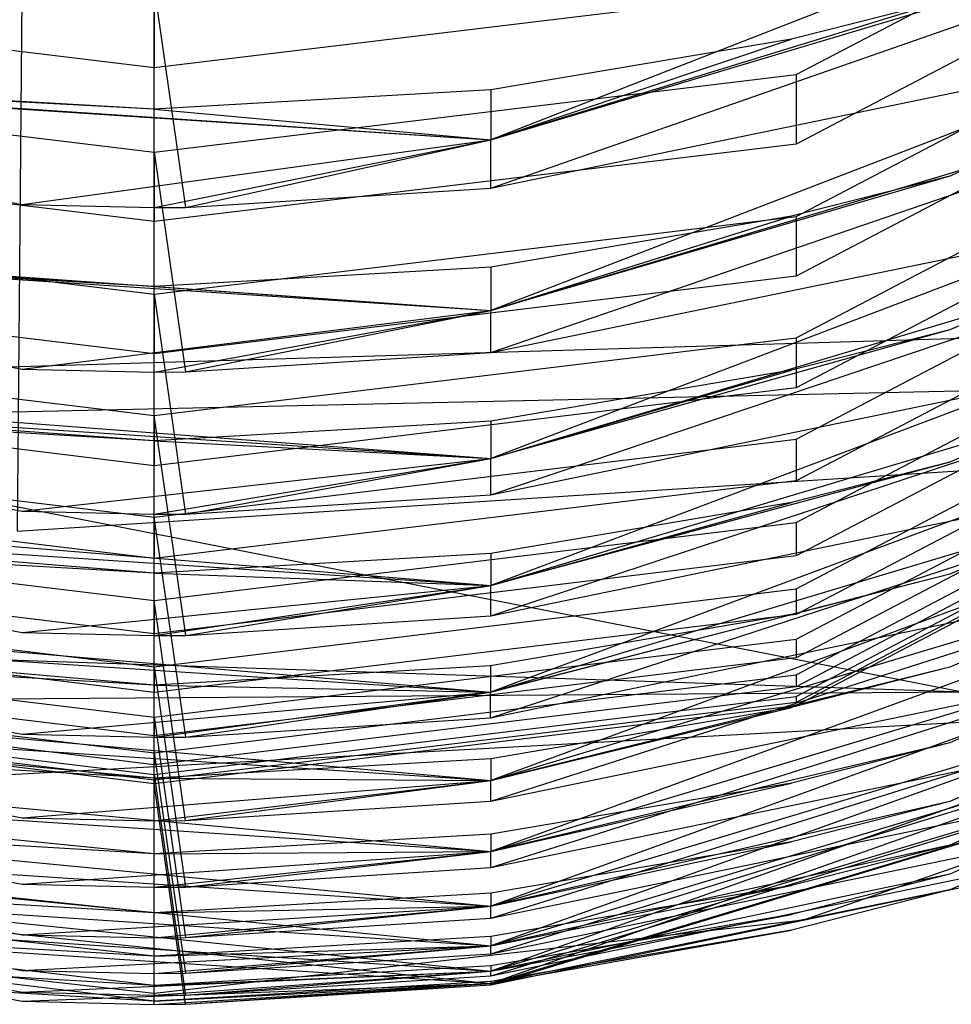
# Model space of a CAD drawing. Extents: x 0.1 to 26.5, y -19.1 to 0.
# Tile 63 of 256: x 13.297 to 13.409, y -13.703 to -13.584. Entities that reach past the tile are written whole.
import ezdxf

# ---------------------------------------------------------------- set-up
doc = ezdxf.new("R2010")
doc.units = 0
doc.header["$LTSCALE"] = 2.54
doc.layers.get('0').update_dxf_attribs({"linetype": 'CONTINUOUS'})

# ---------------------------------------------------------------- blocks, each defined once
blk = doc.blocks.new('7777_STL')
at = {"color": 0}
for p, q in [((13.29772, -13.51958, 32.11265), (13.29661, -13.64599, 32.37004)), ((13.29772, -13.51958, 32.11265), (13.29661, -13.64599, 32.37004)), ((13.39051, -13.59093, 8.73261), (13.52754, -13.5193, 8.72626)), ((13.39051, -13.59093, 8.73261), (13.52754, -13.5193, 8.72626)), ((13.52754, -13.52766, 8.63181), (13.39051, -13.5993, 8.63816)), ((13.52754, -13.52766, 8.63181), (13.39051, -13.5993, 8.63816)), ((13.39051, -13.60805, 8.52937), (13.52754, -13.53634, 8.52393)), ((13.39051, -13.60805, 8.52937), (13.52754, -13.53634, 8.52393)), ((13.49865, -13.54226, 9.04292), (13.35369, -13.59878, 8.99421)), ((13.49865, -13.54226, 9.04292), (13.35369, -13.59878, 8.99421)), ((13.52754, -13.54351, 8.42938), (13.39051, -13.61522, 8.43482)), ((13.52754, -13.54351, 8.42938), (13.39051, -13.61522, 8.43482)), ((13.39051, -13.62265, 8.32618), (13.52754, -13.55088, 8.32159)), ((13.39051, -13.62265, 8.32618), (13.52754, -13.55088, 8.32159)), ((13.52754, -13.55693, 8.22696), (13.39051, -13.6287, 8.23155)), ((13.52754, -13.55693, 8.22696), (13.39051, -13.6287, 8.23155)), ((13.49865, -13.56355, 8.83978), (13.35369, -13.61938, 8.79042)), ((13.49865, -13.56355, 8.83978), (13.35369, -13.61938, 8.79042)), ((13.35369, -13.59878, 8.99421), (13.47076, -13.56383, 8.99043)), ((13.35369, -13.60461, 8.93929), (13.47076, -13.56383, 8.99043)), ((13.35369, -13.59878, 8.99421), (13.47076, -13.56383, 8.99043)), ((13.35369, -13.60461, 8.93929), (13.47076, -13.56383, 8.99043)), ((13.39051, -13.6349, 8.12307), (13.52754, -13.56308, 8.11927)), ((13.39051, -13.6349, 8.12307), (13.52754, -13.56308, 8.11927)), ((13.49865, -13.56355, 8.83978), (13.40905, -13.60316, 8.84383)), ((13.49865, -13.56355, 8.83978), (13.40905, -13.60316, 8.84383)), ((13.52754, -13.56808, 8.02458), (13.39051, -13.6399, 8.02838)), ((13.52754, -13.56808, 8.02458), (13.39051, -13.6399, 8.02838)), ((13.39051, -13.64494, 7.92006), (13.52754, -13.57309, 7.91701)), ((13.39051, -13.64494, 7.92006), (13.52754, -13.57309, 7.91701)), ((13.52754, -13.57711, 7.82228), (13.39051, -13.64896, 7.82533)), ((13.52754, -13.57711, 7.82228), (13.39051, -13.64896, 7.82533)), ((13.31313, -13.59012, 8.84249), (13.23575, -13.58077, 8.84154)), ((13.31313, -13.59012, 8.84249), (13.23575, -13.58077, 8.84154)), ((13.31313, -13.58048, 8.93683), (13.31691, -13.60694, 8.93953)), ((13.31313, -13.60696, 8.93953), (13.31313, -13.58048, 8.93683)), ((13.31313, -13.58048, 8.93683), (13.31313, -13.59012, 8.84249)), ((13.31313, -13.58048, 8.93683), (13.31313, -13.59012, 8.84249)), ((13.39051, -13.58077, 8.84154), (13.31313, -13.59012, 8.84249)), ((13.39051, -13.58077, 8.84154), (13.31313, -13.59012, 8.84249)), ((13.40905, -13.5818, 9.04753), (13.35369, -13.59878, 8.99421)), ((13.40905, -13.5818, 9.04753), (13.35369, -13.59878, 8.99421)), ((13.40905, -13.5818, 9.04753), (13.38995, -13.58664, 9.04809)), ((13.40905, -13.5818, 9.04753), (13.38995, -13.58664, 9.04809)), ((13.39051, -13.65293, 7.71718), (13.52754, -13.58105, 7.71483)), ((13.39051, -13.65293, 7.71718), (13.52754, -13.58105, 7.71483)), ((13.49864, -13.58206, 8.63663), (13.35369, -13.63723, 8.58667)), ((13.49864, -13.58206, 8.63663), (13.35369, -13.63723, 8.58667)), ((13.49864, -13.58206, 8.63663), (13.40904, -13.62172, 8.64014)), ((13.49864, -13.58206, 8.63663), (13.40904, -13.62172, 8.64014)), ((13.35369, -13.61938, 8.79042), (13.47076, -13.58438, 8.78712)), ((13.35369, -13.62444, 8.73558), (13.47076, -13.58438, 8.78712)), ((13.35369, -13.61938, 8.79042), (13.47076, -13.58438, 8.78712)), ((13.35369, -13.62444, 8.73558), (13.47076, -13.58438, 8.78712)), ((13.52754, -13.58415, 7.62005), (13.39051, -13.65603, 7.62241)), ((13.52754, -13.58415, 7.62005), (13.39051, -13.65603, 7.62241)), ((13.38995, -13.58664, 9.04809), (13.35369, -13.59277, 9.04881)), ((13.35369, -13.59878, 8.99421), (13.38995, -13.58664, 9.04809)), ((13.35369, -13.59878, 8.99421), (13.38995, -13.58664, 9.04809)), ((13.38995, -13.58664, 9.04809), (13.35369, -13.59277, 9.04881)), ((13.39051, -13.659, 7.51443), (13.52754, -13.58711, 7.51273)), ((13.39051, -13.659, 7.51443), (13.52754, -13.58711, 7.51273)), ((13.20085, -13.58855, 8.93765), (13.35369, -13.59878, 8.99421)), ((13.20085, -13.58855, 8.93765), (13.35369, -13.59878, 8.99421)), ((13.20085, -13.58855, 8.93765), (13.2972, -13.6066, 8.93949)), ((13.20085, -13.58855, 8.93765), (13.2972, -13.6066, 8.93949)), ((13.52754, -13.58935, 7.41793), (13.39051, -13.66125, 7.41963)), ((13.52754, -13.58935, 7.41793), (13.39051, -13.66125, 7.41963)), ((13.31313, -13.59511, 9.04908), (13.2273, -13.5905, 8.99331)), ((13.2273, -13.5905, 8.99331), (13.35369, -13.59878, 8.99421)), ((13.31313, -13.59511, 9.04908), (13.2273, -13.5905, 8.99331)), ((13.2273, -13.5905, 8.99331), (13.35369, -13.59878, 8.99421)), ((13.23575, -13.59093, 8.73261), (13.31313, -13.60029, 8.73344)), ((13.23575, -13.59093, 8.73261), (13.31313, -13.60029, 8.73344)), ((13.31313, -13.60029, 8.73344), (13.39051, -13.59093, 8.73261)), ((13.31313, -13.60029, 8.73344), (13.39051, -13.59093, 8.73261)), ((13.39051, -13.59093, 8.73261), (13.39051, -13.5993, 8.63816)), ((13.39051, -13.59093, 8.73261), (13.39051, -13.5993, 8.63816)), ((13.39051, -13.66329, 7.31182), (13.52754, -13.59138, 7.31073)), ((13.39051, -13.66329, 7.31182), (13.52754, -13.59138, 7.31073)), ((13.35369, -13.60461, 8.93929), (13.41383, -13.59223, 8.93803)), ((13.35369, -13.60461, 8.93929), (13.41383, -13.59223, 8.93803)), ((13.31313, -13.59511, 9.04908), (13.2726, -13.59277, 9.04881)), ((13.31313, -13.59511, 9.04908), (13.2726, -13.59277, 9.04881)), ((13.35369, -13.59277, 9.04881), (13.31313, -13.59511, 9.04908)), ((13.35369, -13.59277, 9.04881), (13.31313, -13.59511, 9.04908)), ((13.35369, -13.59277, 9.04881), (13.35369, -13.59878, 8.99421)), ((13.35369, -13.59277, 9.04881), (13.35369, -13.59878, 8.99421)), ((13.52754, -13.59283, 7.21592), (13.39051, -13.66474, 7.21701)), ((13.52754, -13.59283, 7.21592), (13.39051, -13.66474, 7.21701)), ((13.39051, -13.66592, 7.10937), (13.52754, -13.594, 7.10884)), ((13.39051, -13.66592, 7.10937), (13.52754, -13.594, 7.10884)), ((13.52754, -13.5947, 7.01402), (13.39051, -13.66661, 7.01455)), ((13.52754, -13.5947, 7.01402), (13.39051, -13.66661, 7.01455)), ((13.39051, -13.66699, 6.90706), (13.52754, -13.59507, 6.90706)), ((13.39051, -13.66699, 6.90706), (13.52754, -13.59507, 6.90706)), ((13.39051, -13.66699, 6.85965), (13.52754, -13.59507, 6.85965)), ((13.39051, -13.66699, 6.85965), (13.52754, -13.59507, 6.85965)), ((13.31313, -13.59511, 9.04908), (13.35369, -13.59878, 8.99421)), ((13.31313, -13.59511, 9.04908), (13.35369, -13.59878, 8.99421)), ((13.49864, -13.59797, 8.43351), (13.35369, -13.65251, 8.38299)), ((13.49864, -13.59797, 8.43351), (13.35369, -13.65251, 8.38299)), ((13.49864, -13.59797, 8.43351), (13.40904, -13.63767, 8.43652)), ((13.49864, -13.59797, 8.43351), (13.40904, -13.63767, 8.43652)), ((13.31313, -13.60866, 8.63899), (13.23575, -13.5993, 8.63816)), ((13.31313, -13.60866, 8.63899), (13.23575, -13.5993, 8.63816)), ((13.2972, -13.6066, 8.93949), (13.35369, -13.59878, 8.99421)), ((13.2972, -13.6066, 8.93949), (13.35369, -13.59878, 8.99421)), ((13.31313, -13.60696, 8.93953), (13.35369, -13.59878, 8.99421)), ((13.31313, -13.60696, 8.93953), (13.35369, -13.59878, 8.99421)), ((13.39051, -13.5993, 8.63816), (13.31313, -13.60866, 8.63899)), ((13.39051, -13.5993, 8.63816), (13.31313, -13.60866, 8.63899)), ((13.31691, -13.60694, 8.93953), (13.35369, -13.59878, 8.99421)), ((13.31691, -13.60694, 8.93953), (13.35369, -13.59878, 8.99421)), ((13.35369, -13.60461, 8.93929), (13.35369, -13.59878, 8.99421)), ((13.35369, -13.60461, 8.93929), (13.35369, -13.59878, 8.99421)), ((13.31313, -13.60029, 8.73344), (13.31691, -13.62677, 8.73578)), ((13.31313, -13.62679, 8.73579), (13.31313, -13.60029, 8.73344)), ((13.31313, -13.60029, 8.73344), (13.31313, -13.60866, 8.63899)), ((13.31313, -13.60029, 8.73344), (13.31313, -13.60866, 8.63899)), ((13.35369, -13.63723, 8.58667), (13.47076, -13.6022, 8.58382)), ((13.35369, -13.64158, 8.53191), (13.47076, -13.6022, 8.58382)), ((13.35369, -13.63723, 8.58667), (13.47076, -13.6022, 8.58382)), ((13.35369, -13.64158, 8.53191), (13.47076, -13.6022, 8.58382)), ((13.40905, -13.60316, 8.84383), (13.35369, -13.61938, 8.79042)), ((13.40905, -13.60316, 8.84383), (13.35369, -13.61938, 8.79042)), ((13.40905, -13.60316, 8.84383), (13.38995, -13.608, 8.84432)), ((13.40905, -13.60316, 8.84383), (13.38995, -13.608, 8.84432)), ((13.31691, -13.60694, 8.93953), (13.35369, -13.60461, 8.93929)), ((13.31691, -13.60694, 8.93953), (13.35369, -13.60461, 8.93929)), ((13.2972, -13.6066, 8.93949), (13.31313, -13.60696, 8.93953)), ((13.2972, -13.6066, 8.93949), (13.31313, -13.60696, 8.93953)), ((13.31313, -13.60696, 8.93953), (13.31691, -13.60694, 8.93953)), ((13.23575, -13.60805, 8.52937), (13.31313, -13.61742, 8.53008)), ((13.23575, -13.60805, 8.52937), (13.31313, -13.61742, 8.53008)), ((13.31313, -13.61742, 8.53008), (13.39051, -13.60805, 8.52937)), ((13.31313, -13.61742, 8.53008), (13.39051, -13.60805, 8.52937)), ((13.38995, -13.608, 8.84432), (13.35369, -13.61414, 8.84495)), ((13.35369, -13.61938, 8.79042), (13.38995, -13.608, 8.84432)), ((13.35369, -13.61938, 8.79042), (13.38995, -13.608, 8.84432)), ((13.38995, -13.608, 8.84432), (13.35369, -13.61414, 8.84495)), ((13.39051, -13.60805, 8.52937), (13.39051, -13.61522, 8.43482)), ((13.39051, -13.60805, 8.52937), (13.39051, -13.61522, 8.43482)), ((13.20085, -13.60837, 8.73415), (13.35369, -13.61938, 8.79042)), ((13.20085, -13.60837, 8.73415), (13.35369, -13.61938, 8.79042)), ((13.20085, -13.60837, 8.73415), (13.2972, -13.62643, 8.73575)), ((13.20085, -13.60837, 8.73415), (13.2972, -13.62643, 8.73575)), ((13.31313, -13.61649, 8.84519), (13.2273, -13.61108, 8.78964)), ((13.2273, -13.61108, 8.78964), (13.35369, -13.61938, 8.79042)), ((13.31313, -13.61649, 8.84519), (13.2273, -13.61108, 8.78964)), ((13.2273, -13.61108, 8.78964), (13.35369, -13.61938, 8.79042)), ((13.49864, -13.61144, 8.23044), (13.35368, -13.6654, 8.17942)), ((13.49864, -13.61144, 8.23044), (13.35368, -13.6654, 8.17942)), ((13.49864, -13.61144, 8.23044), (13.40904, -13.65117, 8.23298)), ((13.49864, -13.61144, 8.23044), (13.40904, -13.65117, 8.23298)), ((13.35369, -13.62444, 8.73558), (13.41383, -13.61205, 8.73448)), ((13.35369, -13.62444, 8.73558), (13.41383, -13.61205, 8.73448)), ((13.31313, -13.62459, 8.43553), (13.23575, -13.61522, 8.43482)), ((13.31313, -13.62459, 8.43553), (13.23575, -13.61522, 8.43482)), ((13.31313, -13.61649, 8.84519), (13.27259, -13.61414, 8.84495)), ((13.31313, -13.61649, 8.84519), (13.27259, -13.61414, 8.84495)), ((13.35369, -13.61414, 8.84495), (13.31313, -13.61649, 8.84519)), ((13.35369, -13.61414, 8.84495), (13.31313, -13.61649, 8.84519)), ((13.39051, -13.61522, 8.43482), (13.31313, -13.62459, 8.43553)), ((13.39051, -13.61522, 8.43482), (13.31313, -13.62459, 8.43553)), ((13.35369, -13.61414, 8.84495), (13.35369, -13.61938, 8.79042)), ((13.35369, -13.61414, 8.84495), (13.35369, -13.61938, 8.79042)), ((13.31313, -13.61649, 8.84519), (13.35369, -13.61938, 8.79042)), ((13.31313, -13.61649, 8.84519), (13.35369, -13.61938, 8.79042)), ((13.31313, -13.61742, 8.53008), (13.31691, -13.64391, 8.53209)), ((13.31313, -13.64393, 8.53209), (13.31313, -13.61742, 8.53008)), ((13.31313, -13.61742, 8.53008), (13.31313, -13.62459, 8.43553)), ((13.31313, -13.61742, 8.53008), (13.31313, -13.62459, 8.43553)), ((13.35369, -13.65251, 8.38299), (13.47076, -13.61745, 8.38057)), ((13.35369, -13.6562, 8.32832), (13.47076, -13.61745, 8.38057)), ((13.35369, -13.65251, 8.38299), (13.47076, -13.61745, 8.38057)), ((13.35369, -13.6562, 8.32832), (13.47076, -13.61745, 8.38057)), ((13.2972, -13.62643, 8.73575), (13.35369, -13.61938, 8.79042)), ((13.2972, -13.62643, 8.73575), (13.35369, -13.61938, 8.79042)), ((13.31313, -13.62679, 8.73579), (13.35369, -13.61938, 8.79042)), ((13.31313, -13.62679, 8.73579), (13.35369, -13.61938, 8.79042)), ((13.31691, -13.62677, 8.73578), (13.35369, -13.61938, 8.79042)), ((13.31691, -13.62677, 8.73578), (13.35369, -13.61938, 8.79042)), ((13.35369, -13.62444, 8.73558), (13.35369, -13.61938, 8.79042)), ((13.35369, -13.62444, 8.73558), (13.35369, -13.61938, 8.79042)), ((13.25437, -13.62738, 37.3532), (13.48204, -13.62059, 37.3532)), ((13.25437, -13.62738, 37.3532), (13.48204, -13.62059, 37.3532)), ((13.40904, -13.62172, 8.64014), (13.35369, -13.63723, 8.58667)), ((13.40904, -13.62172, 8.64014), (13.35369, -13.63723, 8.58667)), ((13.40904, -13.62172, 8.64014), (13.38994, -13.62657, 8.64057)), ((13.40904, -13.62172, 8.64014), (13.38994, -13.62657, 8.64057)), ((13.23575, -13.62265, 8.32618), (13.31313, -13.63203, 8.32678)), ((13.23575, -13.62265, 8.32618), (13.31313, -13.63203, 8.32678)), ((13.31313, -13.63203, 8.32678), (13.39051, -13.62265, 8.32618)), ((13.31313, -13.63203, 8.32678), (13.39051, -13.62265, 8.32618)), ((13.49864, -13.62263, 8.02747), (13.35369, -13.67604, 7.97597)), ((13.49864, -13.62263, 8.02747), (13.35369, -13.67604, 7.97597)), ((13.39051, -13.62265, 8.32618), (13.39051, -13.6287, 8.23155)), ((13.39051, -13.62265, 8.32618), (13.39051, -13.6287, 8.23155)), ((13.49864, -13.62263, 8.02747), (13.40904, -13.66239, 8.02957)), ((13.49864, -13.62263, 8.02747), (13.40904, -13.66239, 8.02957)), ((13.31691, -13.62677, 8.73578), (13.35369, -13.62444, 8.73558)), ((13.31691, -13.62677, 8.73578), (13.35369, -13.62444, 8.73558)), ((13.20086, -13.62549, 8.53069), (13.35369, -13.63723, 8.58667)), ((13.20086, -13.62549, 8.53069), (13.35369, -13.63723, 8.58667)), ((13.20086, -13.62549, 8.53069), (13.29721, -13.64357, 8.53206)), ((13.20086, -13.62549, 8.53069), (13.29721, -13.64357, 8.53206)), ((13.2972, -13.62643, 8.73575), (13.31313, -13.62679, 8.73579)), ((13.2972, -13.62643, 8.73575), (13.31313, -13.62679, 8.73579)), ((13.31313, -13.62679, 8.73579), (13.31691, -13.62677, 8.73578)), ((13.38994, -13.62657, 8.64057), (13.35369, -13.63272, 8.64112)), ((13.35369, -13.63723, 8.58667), (13.38994, -13.62657, 8.64057)), ((13.35369, -13.63723, 8.58667), (13.38994, -13.62657, 8.64057)), ((13.38994, -13.62657, 8.64057), (13.35369, -13.63272, 8.64112)), ((13.46389, -13.62792, 27.04427), (13.24408, -13.63277, 27.04427)), ((13.46389, -13.62792, 27.04427), (13.24408, -13.63277, 27.04427)), ((13.31313, -13.63507, 8.64133), (13.2273, -13.62893, 8.586)), ((13.2273, -13.62893, 8.586), (13.35369, -13.63723, 8.58667)), ((13.31313, -13.63507, 8.64133), (13.2273, -13.62893, 8.586)), ((13.2273, -13.62893, 8.586), (13.35369, -13.63723, 8.58667)), ((13.31313, -13.63808, 8.23215), (13.23575, -13.6287, 8.23155)), ((13.31313, -13.63808, 8.23215), (13.23575, -13.6287, 8.23155)), ((13.29661, -13.64599, 32.37004), (13.56871, -13.62849, 32.37004)), ((13.29661, -13.64599, 32.37004), (13.56871, -13.62849, 32.37004)), ((13.39051, -13.6287, 8.23155), (13.31313, -13.63808, 8.23215)), ((13.39051, -13.6287, 8.23155), (13.31313, -13.63808, 8.23215)), ((13.35369, -13.64158, 8.53191), (13.41384, -13.62918, 8.53097)), ((13.35369, -13.64158, 8.53191), (13.41384, -13.62918, 8.53097)), ((13.35368, -13.6654, 8.17942), (13.47076, -13.63031, 8.17739)), ((13.35368, -13.66847, 8.12484), (13.47076, -13.63031, 8.17739)), ((13.35368, -13.6654, 8.17942), (13.47076, -13.63031, 8.17739)), ((13.35368, -13.66847, 8.12484), (13.47076, -13.63031, 8.17739)), ((13.49864, -13.6317, 7.82459), (13.35369, -13.68459, 7.77266)), ((13.49864, -13.6317, 7.82459), (13.35369, -13.68459, 7.77266)), ((13.49864, -13.6317, 7.82459), (13.40904, -13.67148, 7.82628)), ((13.49864, -13.6317, 7.82459), (13.40904, -13.67148, 7.82628)), ((13.24408, -13.63277, 27.04427), (13.41077, -13.66537, 27.25318)), ((13.24408, -13.63277, 27.04427), (13.41077, -13.66537, 27.25318)), ((13.31313, -13.63507, 8.64133), (13.27259, -13.63272, 8.64112)), ((13.31313, -13.63507, 8.64133), (13.27259, -13.63272, 8.64112)), ((13.31692, -13.65854, 8.32847), (13.31313, -13.63203, 8.32678)), ((13.31313, -13.65856, 8.32847), (13.31313, -13.63203, 8.32678)), ((13.31313, -13.63203, 8.32678), (13.31313, -13.63808, 8.23215)), ((13.31313, -13.63203, 8.32678), (13.31313, -13.63808, 8.23215)), ((13.35369, -13.63272, 8.64112), (13.31313, -13.63507, 8.64133)), ((13.35369, -13.63272, 8.64112), (13.31313, -13.63507, 8.64133)), ((13.35369, -13.63272, 8.64112), (13.35369, -13.63723, 8.58667)), ((13.35369, -13.63272, 8.64112), (13.35369, -13.63723, 8.58667)), ((13.23575, -13.6349, 8.12307), (13.31313, -13.64428, 8.12356)), ((13.23575, -13.6349, 8.12307), (13.31313, -13.64428, 8.12356)), ((13.31313, -13.64428, 8.12356), (13.39051, -13.6349, 8.12307)), ((13.31313, -13.64428, 8.12356), (13.39051, -13.6349, 8.12307)), ((13.31313, -13.63507, 8.64133), (13.35369, -13.63723, 8.58667)), ((13.31313, -13.63507, 8.64133), (13.35369, -13.63723, 8.58667)), ((13.39051, -13.6349, 8.12307), (13.39051, -13.6399, 8.02838)), ((13.39051, -13.6349, 8.12307), (13.39051, -13.6399, 8.02838)), ((13.29721, -13.64357, 8.53206), (13.35369, -13.63723, 8.58667)), ((13.29721, -13.64357, 8.53206), (13.35369, -13.63723, 8.58667)), ((13.31313, -13.64393, 8.53209), (13.35369, -13.63723, 8.58667)), ((13.31313, -13.64393, 8.53209), (13.35369, -13.63723, 8.58667)), ((13.31691, -13.64391, 8.53209), (13.35369, -13.63723, 8.58667)), ((13.31691, -13.64391, 8.53209), (13.35369, -13.63723, 8.58667)), ((13.35369, -13.64158, 8.53191), (13.35369, -13.63723, 8.58667)), ((13.35369, -13.64158, 8.53191), (13.35369, -13.63723, 8.58667)), ((13.40904, -13.63767, 8.43652), (13.35369, -13.65251, 8.38299)), ((13.40904, -13.63767, 8.43652), (13.35369, -13.65251, 8.38299)), ((13.40904, -13.63767, 8.43652), (13.38994, -13.64252, 8.43689)), ((13.40904, -13.63767, 8.43652), (13.38994, -13.64252, 8.43689)), ((13.49864, -13.63879, 7.62184), (13.35369, -13.69118, 7.56951)), ((13.49864, -13.63879, 7.62184), (13.35369, -13.69118, 7.56951)), ((13.49864, -13.63879, 7.62184), (13.40905, -13.67858, 7.62315)), ((13.49864, -13.63879, 7.62184), (13.40905, -13.67858, 7.62315)), ((13.20086, -13.6401, 8.32729), (13.35369, -13.65251, 8.38299)), ((13.20086, -13.6401, 8.32729), (13.35369, -13.65251, 8.38299)), ((13.20086, -13.6401, 8.32729), (13.29721, -13.6582, 8.32845)), ((13.20086, -13.6401, 8.32729), (13.29721, -13.6582, 8.32845)), ((13.31313, -13.64928, 8.02887), (13.23575, -13.6399, 8.02838)), ((13.31313, -13.64928, 8.02887), (13.23575, -13.6399, 8.02838)), ((13.39051, -13.6399, 8.02838), (13.31313, -13.64928, 8.02887)), ((13.39051, -13.6399, 8.02838), (13.31313, -13.64928, 8.02887)), ((13.35369, -13.67604, 7.97597), (13.47076, -13.64093, 7.97431)), ((13.35369, -13.67853, 7.92149), (13.47076, -13.64093, 7.97431)), ((13.35369, -13.67604, 7.97597), (13.47076, -13.64093, 7.97431)), ((13.35369, -13.67853, 7.92149), (13.47076, -13.64093, 7.97431)), ((13.31691, -13.64391, 8.53209), (13.35369, -13.64158, 8.53191)), ((13.31691, -13.64391, 8.53209), (13.35369, -13.64158, 8.53191)), ((13.38994, -13.64252, 8.43689), (13.35369, -13.64868, 8.43735)), ((13.35369, -13.65251, 8.38299), (13.38994, -13.64252, 8.43689)), ((13.35369, -13.65251, 8.38299), (13.38994, -13.64252, 8.43689)), ((13.38994, -13.64252, 8.43689), (13.35369, -13.64868, 8.43735)), ((13.29721, -13.64357, 8.53206), (13.31313, -13.64393, 8.53209)), ((13.29721, -13.64357, 8.53206), (13.31313, -13.64393, 8.53209)), ((13.31313, -13.65103, 8.43753), (13.2273, -13.64421, 8.38242)), ((13.2273, -13.64421, 8.38242), (13.35369, -13.65251, 8.38299)), ((13.31313, -13.65103, 8.43753), (13.2273, -13.64421, 8.38242)), ((13.2273, -13.64421, 8.38242), (13.35369, -13.65251, 8.38299)), ((13.23575, -13.64494, 7.92006), (13.31313, -13.65433, 7.92046)), ((13.23575, -13.64494, 7.92006), (13.31313, -13.65433, 7.92046)), ((13.31313, -13.64393, 8.53209), (13.31691, -13.64391, 8.53209)), ((13.31692, -13.6708, 8.12496), (13.31313, -13.64428, 8.12356)), ((13.31313, -13.67082, 8.12497), (13.31313, -13.64428, 8.12356)), ((13.31313, -13.64428, 8.12356), (13.31313, -13.64928, 8.02887)), ((13.31313, -13.64428, 8.12356), (13.31313, -13.64928, 8.02887)), ((13.31313, -13.65433, 7.92046), (13.39051, -13.64494, 7.92006)), ((13.31313, -13.65433, 7.92046), (13.39051, -13.64494, 7.92006)), ((13.35369, -13.6562, 8.32832), (13.41384, -13.64378, 8.32753)), ((13.35369, -13.6562, 8.32832), (13.41384, -13.64378, 8.32753)), ((13.49865, -13.64402, 7.41923), (13.35369, -13.69596, 7.36653)), ((13.49865, -13.64402, 7.41923), (13.35369, -13.69596, 7.36653)), ((13.39051, -13.64494, 7.92006), (13.39051, -13.64896, 7.82533)), ((13.39051, -13.64494, 7.92006), (13.39051, -13.64896, 7.82533)), ((13.49865, -13.64402, 7.41923), (13.40905, -13.68382, 7.42017)), ((13.49865, -13.64402, 7.41923), (13.40905, -13.68382, 7.42017)), ((13.49865, -13.64752, 7.21675), (13.35369, -13.69903, 7.16371)), ((13.49865, -13.64752, 7.21675), (13.35369, -13.69903, 7.16371)), ((13.49865, -13.64752, 7.21675), (13.40905, -13.68733, 7.21736)), ((13.49865, -13.64752, 7.21675), (13.40905, -13.68733, 7.21736)), ((13.31313, -13.65835, 7.82572), (13.23575, -13.64896, 7.82533)), ((13.31313, -13.65835, 7.82572), (13.23575, -13.64896, 7.82533)), ((13.31313, -13.65103, 8.43753), (13.27259, -13.64868, 8.43735)), ((13.31313, -13.65103, 8.43753), (13.27259, -13.64868, 8.43735)), ((13.35369, -13.64868, 8.43735), (13.31313, -13.65103, 8.43753)), ((13.35369, -13.64868, 8.43735), (13.31313, -13.65103, 8.43753)), ((13.39051, -13.64896, 7.82533), (13.31313, -13.65835, 7.82572)), ((13.39051, -13.64896, 7.82533), (13.31313, -13.65835, 7.82572)), ((13.35369, -13.64868, 8.43735), (13.35369, -13.65251, 8.38299)), ((13.35369, -13.64868, 8.43735), (13.35369, -13.65251, 8.38299)), ((13.49865, -13.64941, 7.01442), (13.35369, -13.70052, 6.96107)), ((13.49865, -13.64941, 7.01442), (13.35369, -13.70052, 6.96107)), ((13.35369, -13.68459, 7.77266), (13.47076, -13.64946, 7.77135)), ((13.35369, -13.68654, 7.71828), (13.47076, -13.64946, 7.77135)), ((13.35369, -13.68459, 7.77266), (13.47076, -13.64946, 7.77135)), ((13.35369, -13.68654, 7.71828), (13.47076, -13.64946, 7.77135)), ((13.49865, -13.64941, 7.01442), (13.40905, -13.68923, 7.01471)), ((13.49865, -13.64941, 7.01442), (13.40905, -13.68923, 7.01471)), ((13.31313, -13.65103, 8.43753), (13.35369, -13.65251, 8.38299)), ((13.31313, -13.65103, 8.43753), (13.35369, -13.65251, 8.38299)), ((13.40904, -13.65117, 8.23298), (13.35368, -13.6654, 8.17942)), ((13.40904, -13.65117, 8.23298), (13.35368, -13.6654, 8.17942)), ((13.40904, -13.65117, 8.23298), (13.38994, -13.65603, 8.23329)), ((13.40904, -13.65117, 8.23298), (13.38994, -13.65603, 8.23329)), ((13.20086, -13.65235, 8.12399), (13.35368, -13.6654, 8.17942)), ((13.20086, -13.65235, 8.12399), (13.35368, -13.6654, 8.17942)), ((13.20086, -13.65235, 8.12399), (13.29721, -13.67046, 8.12495)), ((13.20086, -13.65235, 8.12399), (13.29721, -13.67046, 8.12495)), ((13.23575, -13.65293, 7.71718), (13.31313, -13.66232, 7.71749)), ((13.23575, -13.65293, 7.71718), (13.31313, -13.66232, 7.71749)), ((13.29721, -13.6582, 8.32845), (13.35369, -13.65251, 8.38299)), ((13.29721, -13.6582, 8.32845), (13.35369, -13.65251, 8.38299)), ((13.31313, -13.65856, 8.32847), (13.35369, -13.65251, 8.38299)), ((13.31313, -13.65856, 8.32847), (13.35369, -13.65251, 8.38299)), ((13.31313, -13.66232, 7.71749), (13.39051, -13.65293, 7.71718)), ((13.31313, -13.66232, 7.71749), (13.39051, -13.65293, 7.71718)), ((13.31692, -13.65854, 8.32847), (13.35369, -13.65251, 8.38299)), ((13.31692, -13.65854, 8.32847), (13.35369, -13.65251, 8.38299)), ((13.35369, -13.6562, 8.32832), (13.35369, -13.65251, 8.38299)), ((13.35369, -13.6562, 8.32832), (13.35369, -13.65251, 8.38299)), ((13.39051, -13.65293, 7.71718), (13.39051, -13.65603, 7.62241)), ((13.39051, -13.65293, 7.71718), (13.39051, -13.65603, 7.62241)), ((13.31691, -13.68087, 7.92159), (13.31313, -13.65433, 7.92046)), ((13.31313, -13.68089, 7.92159), (13.31313, -13.65433, 7.92046)), ((13.31313, -13.65433, 7.92046), (13.31313, -13.65835, 7.82572)), ((13.31313, -13.65433, 7.92046), (13.31313, -13.65835, 7.82572)), ((13.41077, -13.66537, 31.75208), (13.09045, -13.65473, 31.75208)), ((13.41077, -13.66537, 31.75208), (13.09045, -13.65473, 31.75208)), ((13.31313, -13.66542, 7.62271), (13.23575, -13.65603, 7.62241)), ((13.31313, -13.66542, 7.62271), (13.23575, -13.65603, 7.62241)), ((13.39051, -13.65603, 7.62241), (13.31313, -13.66542, 7.62271)), ((13.39051, -13.65603, 7.62241), (13.31313, -13.66542, 7.62271)), ((13.31692, -13.65854, 8.32847), (13.35369, -13.6562, 8.32832)), ((13.31692, -13.65854, 8.32847), (13.35369, -13.6562, 8.32832)), ((13.38994, -13.65603, 8.23329), (13.35368, -13.66219, 8.23369)), ((13.35368, -13.6654, 8.17942), (13.38994, -13.65603, 8.23329)), ((13.35368, -13.6654, 8.17942), (13.38994, -13.65603, 8.23329)), ((13.38994, -13.65603, 8.23329), (13.35368, -13.66219, 8.23369)), ((13.35368, -13.66847, 8.12484), (13.41384, -13.65604, 8.12418)), ((13.35368, -13.66847, 8.12484), (13.41384, -13.65604, 8.12418)), ((13.35369, -13.69118, 7.56951), (13.47076, -13.65605, 7.56853)), ((13.35369, -13.69263, 7.51523), (13.47076, -13.65605, 7.56853)), ((13.35369, -13.69118, 7.56951), (13.47076, -13.65605, 7.56853)), ((13.35369, -13.69263, 7.51523), (13.47076, -13.65605, 7.56853)), ((13.31313, -13.66454, 8.23384), (13.2273, -13.65708, 8.17894)), ((13.2273, -13.65708, 8.17894), (13.35368, -13.6654, 8.17942)), ((13.31313, -13.66454, 8.23384), (13.2273, -13.65708, 8.17894)), ((13.2273, -13.65708, 8.17894), (13.35368, -13.6654, 8.17942)), ((13.23575, -13.659, 7.51443), (13.31313, -13.6684, 7.51465)), ((13.23575, -13.659, 7.51443), (13.31313, -13.6684, 7.51465)), ((13.29721, -13.6582, 8.32845), (13.31313, -13.65856, 8.32847)), ((13.29721, -13.6582, 8.32845), (13.31313, -13.65856, 8.32847)), ((13.31313, -13.65856, 8.32847), (13.31692, -13.65854, 8.32847)), ((13.31313, -13.6684, 7.51465), (13.39051, -13.659, 7.51443)), ((13.31313, -13.6684, 7.51465), (13.39051, -13.659, 7.51443)), ((13.39051, -13.659, 7.51443), (13.39051, -13.66125, 7.41963)), ((13.39051, -13.659, 7.51443), (13.39051, -13.66125, 7.41963)), ((13.25595, -13.67748, 28.47422), (13.57773, -13.65982, 28.47422)), ((13.25595, -13.67748, 28.47422), (13.57773, -13.65982, 28.47422)), ((13.25595, -13.67748, 29.67422), (13.57773, -13.65982, 29.67422)), ((13.25595, -13.67748, 29.67422), (13.57773, -13.65982, 29.67422)), ((13.31313, -13.67064, 7.41986), (13.23575, -13.66125, 7.41963)), ((13.31313, -13.67064, 7.41986), (13.23575, -13.66125, 7.41963)), ((13.39051, -13.66125, 7.41963), (13.31313, -13.67064, 7.41986)), ((13.39051, -13.66125, 7.41963), (13.31313, -13.67064, 7.41986)), ((13.35369, -13.69596, 7.36653), (13.47076, -13.66081, 7.36585)), ((13.35369, -13.69694, 7.31234), (13.47076, -13.66081, 7.36585)), ((13.35369, -13.69596, 7.36653), (13.47076, -13.66081, 7.36585)), ((13.35369, -13.69694, 7.31234), (13.47076, -13.66081, 7.36585)), ((13.20086, -13.66241, 7.9208), (13.35369, -13.67604, 7.97597)), ((13.20086, -13.66241, 7.9208), (13.35369, -13.67604, 7.97597)), ((13.20086, -13.66241, 7.9208), (13.29721, -13.68053, 7.92157)), ((13.20086, -13.66241, 7.9208), (13.29721, -13.68053, 7.92157)), ((13.31313, -13.66454, 8.23384), (13.27259, -13.66219, 8.23369)), ((13.31313, -13.66454, 8.23384), (13.27259, -13.66219, 8.23369)), ((13.35368, -13.66219, 8.23369), (13.31313, -13.66454, 8.23384)), ((13.35368, -13.66219, 8.23369), (13.31313, -13.66454, 8.23384)), ((13.31313, -13.66232, 7.71749), (13.31691, -13.68888, 7.71836)), ((13.31313, -13.6889, 7.71836), (13.31313, -13.66232, 7.71749)), ((13.31313, -13.66232, 7.71749), (13.31313, -13.66542, 7.62271)), ((13.31313, -13.66232, 7.71749), (13.31313, -13.66542, 7.62271)), ((13.35368, -13.66219, 8.23369), (13.35368, -13.6654, 8.17942)), ((13.35368, -13.66219, 8.23369), (13.35368, -13.6654, 8.17942)), ((13.40904, -13.66239, 8.02957), (13.35369, -13.67604, 7.97597)), ((13.40904, -13.66239, 8.02957), (13.35369, -13.67604, 7.97597)), ((13.40904, -13.66239, 8.02957), (13.38994, -13.66725, 8.02982)), ((13.40904, -13.66239, 8.02957), (13.38994, -13.66725, 8.02982)), ((13.23575, -13.66329, 7.31182), (13.31313, -13.67269, 7.31197)), ((13.23575, -13.66329, 7.31182), (13.31313, -13.67269, 7.31197)), ((13.31313, -13.67269, 7.31197), (13.39051, -13.66329, 7.31182)), ((13.31313, -13.67269, 7.31197), (13.39051, -13.66329, 7.31182)), ((13.35369, -13.69903, 7.16371), (13.47076, -13.66388, 7.16332)), ((13.35369, -13.69958, 7.10962), (13.47076, -13.66388, 7.16332)), ((13.35369, -13.69903, 7.16371), (13.47076, -13.66388, 7.16332)), ((13.35369, -13.69958, 7.10962), (13.47076, -13.66388, 7.16332)), ((13.39051, -13.66329, 7.31182), (13.39051, -13.66474, 7.21701)), ((13.39051, -13.66329, 7.31182), (13.39051, -13.66474, 7.21701)), ((13.31313, -13.67413, 7.21716), (13.23575, -13.66474, 7.21701)), ((13.31313, -13.67413, 7.21716), (13.23575, -13.66474, 7.21701)), ((13.31313, -13.66454, 8.23384), (13.35368, -13.6654, 8.17942)), ((13.31313, -13.66454, 8.23384), (13.35368, -13.6654, 8.17942)), ((13.39051, -13.66474, 7.21701), (13.31313, -13.67413, 7.21716)), ((13.39051, -13.66474, 7.21701), (13.31313, -13.67413, 7.21716)), ((13.23575, -13.66592, 7.10937), (13.31313, -13.67531, 7.10944)), ((13.23575, -13.66592, 7.10937), (13.31313, -13.67531, 7.10944)), ((13.41077, -13.66537, 27.25318), (13.24282, -13.66659, 27.25318)), ((13.41077, -13.66537, 31.75208), (13.24282, -13.66659, 27.25318)), ((13.41077, -13.66537, 27.25318), (13.24282, -13.66659, 27.25318)), ((13.41077, -13.66537, 31.75208), (13.24282, -13.66659, 27.25318)), ((13.29721, -13.67046, 8.12495), (13.35368, -13.6654, 8.17942)), ((13.29721, -13.67046, 8.12495), (13.35368, -13.6654, 8.17942)), ((13.31313, -13.67082, 8.12497), (13.35368, -13.6654, 8.17942)), ((13.31313, -13.67082, 8.12497), (13.35368, -13.6654, 8.17942)), ((13.31313, -13.67531, 7.10944), (13.39051, -13.66592, 7.10937)), ((13.31313, -13.67531, 7.10944), (13.39051, -13.66592, 7.10937)), ((13.31692, -13.6708, 8.12496), (13.35368, -13.6654, 8.17942)), ((13.31692, -13.6708, 8.12496), (13.35368, -13.6654, 8.17942)), ((13.35368, -13.66847, 8.12484), (13.35368, -13.6654, 8.17942)), ((13.35368, -13.66847, 8.12484), (13.35368, -13.6654, 8.17942)), ((13.35369, -13.70052, 6.96107), (13.47077, -13.66536, 6.96094)), ((13.35369, -13.70066, 6.90706), (13.47077, -13.66536, 6.96094)), ((13.35369, -13.70052, 6.96107), (13.47077, -13.66536, 6.96094)), ((13.35369, -13.70066, 6.90706), (13.47077, -13.66536, 6.96094)), ((13.35369, -13.67853, 7.92149), (13.41384, -13.6661, 7.92096)), ((13.35369, -13.67853, 7.92149), (13.41384, -13.6661, 7.92096)), ((13.39051, -13.66592, 7.10937), (13.39051, -13.66661, 7.01455)), ((13.39051, -13.66592, 7.10937), (13.39051, -13.66661, 7.01455)), ((13.31313, -13.67601, 7.01462), (13.23575, -13.66661, 7.01455)), ((13.31313, -13.67601, 7.01462), (13.23575, -13.66661, 7.01455)), ((13.23575, -13.66699, 6.90706), (13.31313, -13.67639, 6.90706)), ((13.23575, -13.66699, 6.90706), (13.31313, -13.67639, 6.90706)), ((13.23575, -13.66699, 6.85965), (13.31313, -13.67639, 6.85965)), ((13.23575, -13.66699, 6.85965), (13.31313, -13.67639, 6.85965)), ((13.39051, -13.66661, 7.01455), (13.31313, -13.67601, 7.01462)), ((13.39051, -13.66661, 7.01455), (13.31313, -13.67601, 7.01462)), ((13.31313, -13.67639, 6.90706), (13.39051, -13.66699, 6.90706)), ((13.31313, -13.67639, 6.90706), (13.39051, -13.66699, 6.90706)), ((13.31313, -13.67639, 6.85965), (13.39051, -13.66699, 6.85965)), ((13.31313, -13.67639, 6.85965), (13.39051, -13.66699, 6.85965)), ((13.38994, -13.66725, 8.02982), (13.35369, -13.67342, 8.03015)), ((13.35369, -13.67604, 7.97597), (13.38994, -13.66725, 8.02982)), ((13.35369, -13.67604, 7.97597), (13.38994, -13.66725, 8.02982)), ((13.38994, -13.66725, 8.02982), (13.35369, -13.67342, 8.03015)), ((13.39051, -13.66699, 6.90706), (13.39051, -13.66699, 6.85965)), ((13.39051, -13.66699, 6.90706), (13.39051, -13.66699, 6.85965)), ((13.46573, -13.66688, 1.05608), (13.39139, -13.69289, 1.05608)), ((13.46573, -13.66688, 1.05608), (13.39139, -13.69289, 1.05608)), ((13.46573, -13.66688, 1.51588), (13.39139, -13.69289, 1.51588)), ((13.46573, -13.66688, 1.51588), (13.39139, -13.69289, 1.51588)), ((13.31313, -13.67577, 8.03027), (13.2273, -13.66772, 7.97558)), ((13.2273, -13.66772, 7.97558), (13.35369, -13.67604, 7.97597)), ((13.31313, -13.67577, 8.03027), (13.2273, -13.66772, 7.97558)), ((13.2273, -13.66772, 7.97558), (13.35369, -13.67604, 7.97597)), ((13.31313, -13.6684, 7.51465), (13.31691, -13.69497, 7.51528)), ((13.31313, -13.69499, 7.51528), (13.31313, -13.6684, 7.51465)), ((13.31313, -13.6684, 7.51465), (13.31313, -13.67064, 7.41986)), ((13.31313, -13.6684, 7.51465), (13.31313, -13.67064, 7.41986)), ((13.31692, -13.6708, 8.12496), (13.35368, -13.66847, 8.12484)), ((13.31692, -13.6708, 8.12496), (13.35368, -13.66847, 8.12484)), ((13.20085, -13.67041, 7.71775), (13.35369, -13.68459, 7.77266)), ((13.20085, -13.67041, 7.71775), (13.35369, -13.68459, 7.77266)), ((13.20085, -13.67041, 7.71775), (13.29721, -13.68853, 7.71834)), ((13.20085, -13.67041, 7.71775), (13.29721, -13.68853, 7.71834)), ((13.29721, -13.67046, 8.12495), (13.31313, -13.67082, 8.12497)), ((13.29721, -13.67046, 8.12495), (13.31313, -13.67082, 8.12497)), ((13.31313, -13.67082, 8.12497), (13.31692, -13.6708, 8.12496)), ((13.40904, -13.67148, 7.82628), (13.35369, -13.68459, 7.77266)), ((13.40904, -13.67148, 7.82628), (13.35369, -13.68459, 7.77266)), ((13.40904, -13.67148, 7.82628), (13.38994, -13.67634, 7.82649)), ((13.40904, -13.67148, 7.82628), (13.38994, -13.67634, 7.82649)), ((13.31313, -13.67577, 8.03027), (13.27259, -13.67342, 8.03015)), ((13.31313, -13.67577, 8.03027), (13.27259, -13.67342, 8.03015)), ((13.31313, -13.67269, 7.31197), (13.31691, -13.69928, 7.31237)), ((13.31313, -13.6993, 7.31237), (13.31313, -13.67269, 7.31197)), ((13.31313, -13.67269, 7.31197), (13.31313, -13.67413, 7.21716)), ((13.31313, -13.67269, 7.31197), (13.31313, -13.67413, 7.21716)), ((13.35369, -13.67342, 8.03015), (13.31313, -13.67577, 8.03027)), ((13.35369, -13.67342, 8.03015), (13.31313, -13.67577, 8.03027)), ((13.35369, -13.67342, 8.03015), (13.35369, -13.67604, 7.97597)), ((13.35369, -13.67342, 8.03015), (13.35369, -13.67604, 7.97597)), ((13.35369, -13.68654, 7.71828), (13.41384, -13.6741, 7.71787)), ((13.35369, -13.68654, 7.71828), (13.41384, -13.6741, 7.71787)), ((13.31313, -13.67531, 7.10944), (13.3169, -13.70191, 7.10963)), ((13.31313, -13.70193, 7.10963), (13.31313, -13.67531, 7.10944)), ((13.31313, -13.67531, 7.10944), (13.31313, -13.67601, 7.01462)), ((13.31313, -13.67531, 7.10944), (13.31313, -13.67601, 7.01462)), ((13.31313, -13.67577, 8.03027), (13.35369, -13.67604, 7.97597)), ((13.31313, -13.67577, 8.03027), (13.35369, -13.67604, 7.97597)), ((13.20085, -13.6765, 7.51484), (13.35369, -13.69118, 7.56951)), ((13.20085, -13.6765, 7.51484), (13.35369, -13.69118, 7.56951)), ((13.20085, -13.6765, 7.51484), (13.2972, -13.69463, 7.51527)), ((13.20085, -13.6765, 7.51484), (13.2972, -13.69463, 7.51527)), ((13.31313, -13.68487, 7.82685), (13.2273, -13.67627, 7.77235)), ((13.2273, -13.67627, 7.77235), (13.35369, -13.68459, 7.77266)), ((13.31313, -13.68487, 7.82685), (13.2273, -13.67627, 7.77235)), ((13.2273, -13.67627, 7.77235), (13.35369, -13.68459, 7.77266)), ((13.29721, -13.68053, 7.92157), (13.35369, -13.67604, 7.97597)), ((13.29721, -13.68053, 7.92157), (13.35369, -13.67604, 7.97597)), ((13.31313, -13.68089, 7.92159), (13.35369, -13.67604, 7.97597)), ((13.31313, -13.68089, 7.92159), (13.35369, -13.67604, 7.97597)), ((13.3169, -13.703, 6.90706), (13.31313, -13.67639, 6.90706)), ((13.31313, -13.70302, 6.90706), (13.31313, -13.67639, 6.90706)), ((13.31313, -13.67639, 6.90706), (13.31313, -13.67639, 6.85965)), ((13.31313, -13.67639, 6.90706), (13.31313, -13.67639, 6.85965)), ((13.31691, -13.68087, 7.92159), (13.35369, -13.67604, 7.97597)), ((13.31691, -13.68087, 7.92159), (13.35369, -13.67604, 7.97597)), ((13.35369, -13.67853, 7.92149), (13.35369, -13.67604, 7.97597)), ((13.35369, -13.67853, 7.92149), (13.35369, -13.67604, 7.97597)), ((13.38994, -13.67634, 7.82649), (13.35369, -13.68251, 7.82675)), ((13.35369, -13.68459, 7.77266), (13.38994, -13.67634, 7.82649)), ((13.35369, -13.68459, 7.77266), (13.38994, -13.67634, 7.82649)), ((13.38994, -13.67634, 7.82649), (13.35369, -13.68251, 7.82675)), ((13.31691, -13.68087, 7.92159), (13.35369, -13.67853, 7.92149)), ((13.31691, -13.68087, 7.92159), (13.35369, -13.67853, 7.92149)), ((13.40905, -13.67858, 7.62315), (13.35369, -13.69118, 7.56951)), ((13.40905, -13.67858, 7.62315), (13.35369, -13.69118, 7.56951)), ((13.40905, -13.67858, 7.62315), (13.38995, -13.68344, 7.62331)), ((13.40905, -13.67858, 7.62315), (13.38995, -13.68344, 7.62331)), ((13.29721, -13.68053, 7.92157), (13.31313, -13.68089, 7.92159)), ((13.29721, -13.68053, 7.92157), (13.31313, -13.68089, 7.92159)), ((13.35369, -13.69263, 7.51523), (13.41383, -13.68019, 7.51493)), ((13.35369, -13.69263, 7.51523), (13.41383, -13.68019, 7.51493)), ((13.20085, -13.6808, 7.31209), (13.35369, -13.69596, 7.36653)), ((13.20085, -13.6808, 7.31209), (13.35369, -13.69596, 7.36653)), ((13.20085, -13.6808, 7.31209), (13.2972, -13.69893, 7.31237)), ((13.20085, -13.6808, 7.31209), (13.2972, -13.69893, 7.31237)), ((13.31313, -13.68089, 7.92159), (13.31691, -13.68087, 7.92159)), ((13.31313, -13.69197, 7.62358), (13.2273, -13.68286, 7.56928)), ((13.2273, -13.68286, 7.56928), (13.35369, -13.69118, 7.56951)), ((13.31313, -13.69197, 7.62358), (13.2273, -13.68286, 7.56928)), ((13.2273, -13.68286, 7.56928), (13.35369, -13.69118, 7.56951)), ((13.31313, -13.68487, 7.82685), (13.27259, -13.68251, 7.82675)), ((13.31313, -13.68487, 7.82685), (13.27259, -13.68251, 7.82675)), ((13.35369, -13.68251, 7.82675), (13.31313, -13.68487, 7.82685)), ((13.35369, -13.68251, 7.82675), (13.31313, -13.68487, 7.82685)), ((13.35369, -13.68251, 7.82675), (13.35369, -13.68459, 7.77266)), ((13.35369, -13.68251, 7.82675), (13.35369, -13.68459, 7.77266)), ((13.20084, -13.68344, 7.1095), (13.35369, -13.69903, 7.16371)), ((13.20084, -13.68344, 7.1095), (13.35369, -13.69903, 7.16371)), ((13.20084, -13.68344, 7.1095), (13.2972, -13.70157, 7.10963)), ((13.20084, -13.68344, 7.1095), (13.2972, -13.70157, 7.10963)), ((13.38995, -13.68344, 7.62331), (13.35369, -13.68961, 7.62351)), ((13.35369, -13.69118, 7.56951), (13.38995, -13.68344, 7.62331)), ((13.35369, -13.69118, 7.56951), (13.38995, -13.68344, 7.62331)), ((13.38995, -13.68344, 7.62331), (13.35369, -13.68961, 7.62351)), ((13.40905, -13.68382, 7.42017), (13.35369, -13.69596, 7.36653)), ((13.40905, -13.68382, 7.42017), (13.35369, -13.69596, 7.36653)), ((13.40905, -13.68382, 7.42017), (13.38995, -13.68869, 7.42028)), ((13.40905, -13.68382, 7.42017), (13.38995, -13.68869, 7.42028)), ((13.20084, -13.68452, 6.90706), (13.35369, -13.70052, 6.96107)), ((13.20084, -13.68452, 6.90706), (13.35369, -13.70052, 6.96107)), ((13.20084, -13.68452, 6.90706), (13.29719, -13.70265, 6.90706)), ((13.20084, -13.68452, 6.90706), (13.29719, -13.70265, 6.90706)), ((13.29721, -13.68853, 7.71834), (13.35369, -13.68459, 7.77266)), ((13.29721, -13.68853, 7.71834), (13.35369, -13.68459, 7.77266)), ((13.31313, -13.68487, 7.82685), (13.35369, -13.68459, 7.77266)), ((13.31313, -13.68487, 7.82685), (13.35369, -13.68459, 7.77266)), ((13.31313, -13.6889, 7.71836), (13.35369, -13.68459, 7.77266)), ((13.31313, -13.6889, 7.71836), (13.35369, -13.68459, 7.77266)), ((13.31691, -13.68888, 7.71836), (13.35369, -13.68459, 7.77266)), ((13.31691, -13.68888, 7.71836), (13.35369, -13.68459, 7.77266)), ((13.35369, -13.69694, 7.31234), (13.41383, -13.6845, 7.31215)), ((13.35369, -13.69694, 7.31234), (13.41383, -13.6845, 7.31215)), ((13.35369, -13.68654, 7.71828), (13.35369, -13.68459, 7.77266)), ((13.35369, -13.68654, 7.71828), (13.35369, -13.68459, 7.77266)), ((13.31313, -13.69722, 7.42049), (13.2273, -13.68763, 7.36636)), ((13.2273, -13.68763, 7.36636), (13.35369, -13.69596, 7.36653)), ((13.31313, -13.69722, 7.42049), (13.2273, -13.68763, 7.36636)), ((13.2273, -13.68763, 7.36636), (13.35369, -13.69596, 7.36653)), ((13.31691, -13.68888, 7.71836), (13.35369, -13.68654, 7.71828)), ((13.31691, -13.68888, 7.71836), (13.35369, -13.68654, 7.71828)), ((13.35369, -13.69958, 7.10962), (13.41383, -13.68714, 7.10952)), ((13.35369, -13.69958, 7.10962), (13.41383, -13.68714, 7.10952)), ((13.40905, -13.68733, 7.21736), (13.35369, -13.69903, 7.16371)), ((13.40905, -13.68733, 7.21736), (13.35369, -13.69903, 7.16371)), ((13.40905, -13.68733, 7.21736), (13.38996, -13.6922, 7.21743)), ((13.40905, -13.68733, 7.21736), (13.38996, -13.6922, 7.21743)), ((13.29721, -13.68853, 7.71834), (13.31313, -13.6889, 7.71836)), ((13.29721, -13.68853, 7.71834), (13.31313, -13.6889, 7.71836)), ((13.31313, -13.6889, 7.71836), (13.31691, -13.68888, 7.71836)), ((13.35369, -13.70066, 6.90706), (13.41383, -13.68822, 6.90706)), ((13.35369, -13.70066, 6.90706), (13.41383, -13.68822, 6.90706)), ((13.38995, -13.68869, 7.42028), (13.35369, -13.69486, 7.42043)), ((13.35369, -13.69596, 7.36653), (13.38995, -13.68869, 7.42028)), ((13.35369, -13.69596, 7.36653), (13.38995, -13.68869, 7.42028)), ((13.38995, -13.68869, 7.42028), (13.35369, -13.69486, 7.42043)), ((13.31313, -13.69197, 7.62358), (13.27259, -13.68962, 7.62351)), ((13.31313, -13.69197, 7.62358), (13.27259, -13.68962, 7.62351)), ((13.35369, -13.68961, 7.62351), (13.31313, -13.69197, 7.62358)), ((13.35369, -13.68961, 7.62351), (13.31313, -13.69197, 7.62358)), ((13.40905, -13.68923, 7.01471), (13.35369, -13.70052, 6.96107)), ((13.40905, -13.68923, 7.01471), (13.35369, -13.70052, 6.96107)), ((13.35369, -13.68961, 7.62351), (13.35369, -13.69118, 7.56951)), ((13.35369, -13.68961, 7.62351), (13.35369, -13.69118, 7.56951)), ((13.40905, -13.68923, 7.01471), (13.38996, -13.69409, 7.01475)), ((13.40905, -13.68923, 7.01471), (13.38996, -13.69409, 7.01475)), ((13.31313, -13.70073, 7.21756), (13.2273, -13.6907, 7.16362)), ((13.2273, -13.6907, 7.16362), (13.35369, -13.69903, 7.16371)), ((13.31313, -13.70073, 7.21756), (13.2273, -13.6907, 7.16362)), ((13.2273, -13.6907, 7.16362), (13.35369, -13.69903, 7.16371)), ((13.2972, -13.69463, 7.51527), (13.35369, -13.69118, 7.56951)), ((13.2972, -13.69463, 7.51527), (13.35369, -13.69118, 7.56951)), ((13.31313, -13.69197, 7.62358), (13.35369, -13.69118, 7.56951)), ((13.31313, -13.69197, 7.62358), (13.35369, -13.69118, 7.56951)), ((13.31313, -13.69499, 7.51528), (13.35369, -13.69118, 7.56951)), ((13.31313, -13.69499, 7.51528), (13.35369, -13.69118, 7.56951)), ((13.31691, -13.69497, 7.51528), (13.35369, -13.69118, 7.56951)), ((13.31691, -13.69497, 7.51528), (13.35369, -13.69118, 7.56951)), ((13.35369, -13.69263, 7.51523), (13.35369, -13.69118, 7.56951)), ((13.35369, -13.69263, 7.51523), (13.35369, -13.69118, 7.56951)), ((13.31313, -13.70263, 7.01481), (13.2273, -13.69219, 6.96104)), ((13.2273, -13.69219, 6.96104), (13.35369, -13.70052, 6.96107)), ((13.31313, -13.70263, 7.01481), (13.2273, -13.69219, 6.96104)), ((13.2273, -13.69219, 6.96104), (13.35369, -13.70052, 6.96107)), ((13.38996, -13.6922, 7.21743), (13.35369, -13.69837, 7.21753)), ((13.35369, -13.69903, 7.16371), (13.38996, -13.6922, 7.21743)), ((13.35369, -13.69903, 7.16371), (13.38996, -13.6922, 7.21743)), ((13.38996, -13.6922, 7.21743), (13.35369, -13.69837, 7.21753)), ((13.31313, -13.70171, 1.05608), (13.23486, -13.69289, 1.05608)), ((13.31313, -13.70171, 1.05608), (13.23486, -13.69289, 1.05608)), ((13.31313, -13.70171, 1.51588), (13.23486, -13.69289, 1.51588)), ((13.31313, -13.70171, 1.51588), (13.23486, -13.69289, 1.51588)), ((13.39139, -13.69289, 1.05608), (13.31313, -13.70171, 1.05608)), ((13.39139, -13.69289, 1.51588), (13.31313, -13.70171, 1.51588)), ((13.39139, -13.69289, 1.05608), (13.31313, -13.70171, 1.05608)), ((13.39139, -13.69289, 1.51588), (13.31313, -13.70171, 1.51588)), ((13.31691, -13.69497, 7.51528), (13.35369, -13.69263, 7.51523)), ((13.31691, -13.69497, 7.51528), (13.35369, -13.69263, 7.51523)), ((13.39139, -13.69289, 1.05608), (13.39139, -13.69289, 1.51588)), ((13.39139, -13.69289, 1.05608), (13.39139, -13.69289, 1.51588)), ((13.2972, -13.69463, 7.51527), (13.31313, -13.69499, 7.51528)), ((13.2972, -13.69463, 7.51527), (13.31313, -13.69499, 7.51528)), ((13.38996, -13.69409, 7.01475), (13.35369, -13.70027, 7.0148)), ((13.35369, -13.70052, 6.96107), (13.38996, -13.69409, 7.01475)), ((13.35369, -13.70052, 6.96107), (13.38996, -13.69409, 7.01475)), ((13.38996, -13.69409, 7.01475), (13.35369, -13.70027, 7.0148)), ((13.31313, -13.69722, 7.42049), (13.2726, -13.69486, 7.42043)), ((13.31313, -13.69722, 7.42049), (13.2726, -13.69486, 7.42043)), ((13.2972, -13.69893, 7.31237), (13.35369, -13.69596, 7.36653)), ((13.2972, -13.69893, 7.31237), (13.35369, -13.69596, 7.36653)), ((13.35369, -13.69486, 7.42043), (13.31313, -13.69722, 7.42049)), ((13.35369, -13.69486, 7.42043), (13.31313, -13.69722, 7.42049)), ((13.31313, -13.69499, 7.51528), (13.31691, -13.69497, 7.51528)), ((13.31313, -13.69722, 7.42049), (13.35369, -13.69596, 7.36653)), ((13.31313, -13.69722, 7.42049), (13.35369, -13.69596, 7.36653)), ((13.31313, -13.6993, 7.31237), (13.35369, -13.69596, 7.36653)), ((13.31313, -13.6993, 7.31237), (13.35369, -13.69596, 7.36653)), ((13.31691, -13.69928, 7.31237), (13.35369, -13.69596, 7.36653)), ((13.31691, -13.69928, 7.31237), (13.35369, -13.69596, 7.36653)), ((13.35369, -13.69486, 7.42043), (13.35369, -13.69596, 7.36653)), ((13.35369, -13.69486, 7.42043), (13.35369, -13.69596, 7.36653)), ((13.35369, -13.69694, 7.31234), (13.35369, -13.69596, 7.36653)), ((13.35369, -13.69694, 7.31234), (13.35369, -13.69596, 7.36653)), ((13.31691, -13.69928, 7.31237), (13.35369, -13.69694, 7.31234)), ((13.31691, -13.69928, 7.31237), (13.35369, -13.69694, 7.31234)), ((13.31313, -13.70073, 7.21756), (13.2726, -13.69838, 7.21753)), ((13.31313, -13.70073, 7.21756), (13.2726, -13.69838, 7.21753)), ((13.35369, -13.69837, 7.21753), (13.31313, -13.70073, 7.21756)), ((13.35369, -13.69837, 7.21753), (13.31313, -13.70073, 7.21756)), ((13.35369, -13.69837, 7.21753), (13.35369, -13.69903, 7.16371)), ((13.35369, -13.69837, 7.21753), (13.35369, -13.69903, 7.16371)), ((13.2972, -13.69893, 7.31237), (13.31313, -13.6993, 7.31237)), ((13.2972, -13.69893, 7.31237), (13.31313, -13.6993, 7.31237)), ((13.2972, -13.70157, 7.10963), (13.35369, -13.69903, 7.16371)), ((13.2972, -13.70157, 7.10963), (13.35369, -13.69903, 7.16371)), ((13.31313, -13.70073, 7.21756), (13.35369, -13.69903, 7.16371)), ((13.31313, -13.70073, 7.21756), (13.35369, -13.69903, 7.16371)), ((13.31313, -13.70193, 7.10963), (13.35369, -13.69903, 7.16371)), ((13.31313, -13.70193, 7.10963), (13.35369, -13.69903, 7.16371)), ((13.31313, -13.6993, 7.31237), (13.31691, -13.69928, 7.31237)), ((13.3169, -13.70191, 7.10963), (13.35369, -13.69903, 7.16371)), ((13.3169, -13.70191, 7.10963), (13.35369, -13.69903, 7.16371)), ((13.35369, -13.69958, 7.10962), (13.35369, -13.69903, 7.16371)), ((13.35369, -13.69958, 7.10962), (13.35369, -13.69903, 7.16371)), ((13.31313, -13.70263, 7.01481), (13.2726, -13.70027, 7.0148)), ((13.31313, -13.70263, 7.01481), (13.2726, -13.70027, 7.0148)), ((13.29719, -13.70265, 6.90706), (13.35369, -13.70052, 6.96107)), ((13.29719, -13.70265, 6.90706), (13.35369, -13.70052, 6.96107)), ((13.35369, -13.70027, 7.0148), (13.31313, -13.70263, 7.01481)), ((13.35369, -13.70027, 7.0148), (13.31313, -13.70263, 7.01481)), ((13.31313, -13.70263, 7.01481), (13.35369, -13.70052, 6.96107)), ((13.31313, -13.70263, 7.01481), (13.35369, -13.70052, 6.96107)), ((13.31313, -13.70302, 6.90706), (13.35369, -13.70052, 6.96107)), ((13.31313, -13.70302, 6.90706), (13.35369, -13.70052, 6.96107)), ((13.3169, -13.70191, 7.10963), (13.35369, -13.69958, 7.10962)), ((13.3169, -13.70191, 7.10963), (13.35369, -13.69958, 7.10962)), ((13.3169, -13.703, 6.90706), (13.35369, -13.70052, 6.96107)), ((13.3169, -13.703, 6.90706), (13.35369, -13.70052, 6.96107)), ((13.3169, -13.703, 6.90706), (13.35369, -13.70066, 6.90706)), ((13.3169, -13.703, 6.90706), (13.35369, -13.70066, 6.90706)), ((13.35369, -13.70027, 7.0148), (13.35369, -13.70052, 6.96107)), ((13.35369, -13.70027, 7.0148), (13.35369, -13.70052, 6.96107)), ((13.35369, -13.70066, 6.90706), (13.35369, -13.70052, 6.96107)), ((13.35369, -13.70066, 6.90706), (13.35369, -13.70052, 6.96107)), ((13.2972, -13.70157, 7.10963), (13.31313, -13.70193, 7.10963)), ((13.2972, -13.70157, 7.10963), (13.31313, -13.70193, 7.10963)), ((13.31313, -13.70171, 1.05608), (13.31313, -13.70171, 1.51588)), ((13.31313, -13.70171, 1.05608), (13.31313, -13.70171, 1.51588)), ((13.31313, -13.70193, 7.10963), (13.3169, -13.70191, 7.10963)), ((13.29719, -13.70265, 6.90706), (13.31313, -13.70302, 6.90706)), ((13.29719, -13.70265, 6.90706), (13.31313, -13.70302, 6.90706)), ((13.31313, -13.70302, 6.90706), (13.3169, -13.703, 6.90706))]:
    blk.add_line(p, q, dxfattribs=at)
blk = doc.blocks.new('GROUP_2')
at = {"color": 0}
blk.add_blockref('7777_STL', (-0.13159, 19.10373, -0.15965), dxfattribs=at)

msp = doc.modelspace()

# ---------------------------------------------------------------- block references
at = {"color": 0}
msp.add_blockref('GROUP_2', (0.13159, -19.10373, 0.15965), dxfattribs=at)

doc.saveas('drawing.dxf')
